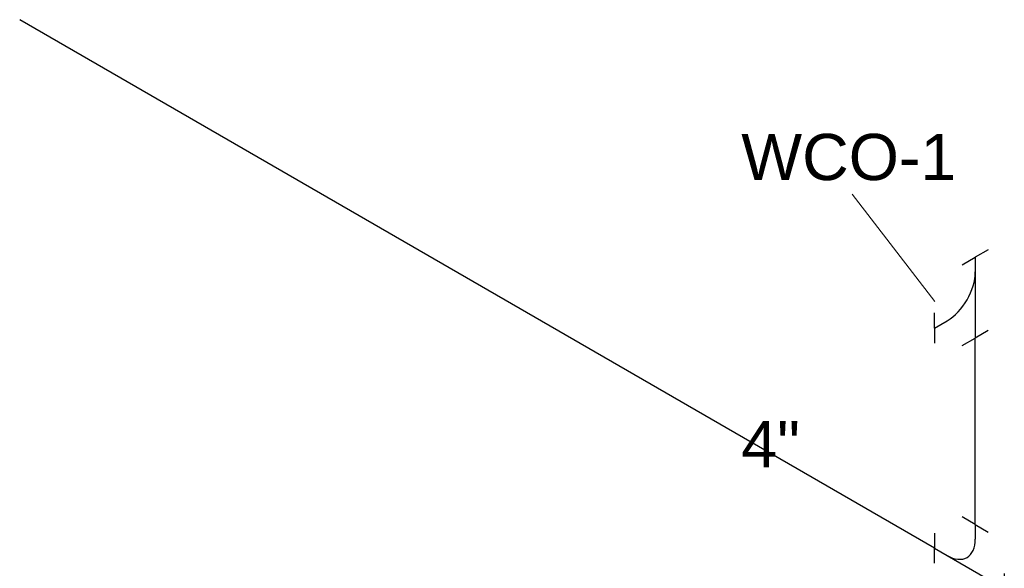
# Model space of a CAD drawing. Header units: inches. Extents: x -332 to 1204, y -60 to 270.
# Tile 74 of 91: x 377 to 473, y 106 to 160. Entities that reach past the tile are written whole.
import ezdxf

# ---------------------------------------------------------------- set-up
doc = ezdxf.new("R2010")
doc.units = ezdxf.units.IN
doc.header["$MEASUREMENT"] = 0
doc.layers.add('P-PIPE', color=3, linetype='Continuous', lineweight=30)
doc.layers.add('P-PIPE-IDEN', color=2, linetype='Continuous', lineweight=9)
doc.styles.add('Arial', font='arial.ttf', dxfattribs={"height": 4.5})

# ---------------------------------------------------------------- blocks, each defined once
blk = doc.blocks.new('Tee Sanitary - PVC - Sch 40 - DWV - Standard _WASTE_-V29-WASTE AND VENT RISER DIAGRAM')
at = {"layer": 'P-PIPE', "color": 203}
for p, q in [((-146.017, 110.401), (-147.29, 111.135)), ((-146.017, 110.401), (-146.017, 108.972)), ((-146.017, 110.401), (-144.745, 109.666)), ((-149.995, 109.574), (-149.995, 108.104)), ((-149.995, 108.104), (-148.757, 107.39)), ((-149.995, 106.635), (-149.995, 108.104)), ((-148.757, 107.39), (-144.426, 104.889)), ((-143.189, 105.645), (-143.189, 104.175)), ((-144.426, 104.889), (-143.189, 104.175)), ((-143.189, 102.705), (-143.189, 104.175))]:
    blk.add_line(p, q, dxfattribs=at)
blk.add_ellipse((-148.757, 110.554), major_axis=(-1.938, 3.356), ratio=0.57735, start_param=2.356194, end_param=3.926991, dxfattribs=at)
blk = doc.blocks.new('Tee Sanitary - PVC - Sch 40 - DWV - Standard _WASTE_-V30-WASTE AND VENT RISER DIAGRAM')
at = {"layer": 'P-PIPE', "color": 203}
for p, q in [((-144.745, 137.15), (-146.017, 136.416)), ((-147.29, 135.681), (-146.017, 136.416)), ((-146.017, 136.416), (-146.017, 134.987)), ((-146.017, 134.987), (-146.017, 129.986)), ((-149.995, 129.526), (-149.995, 130.996)), ((-149.995, 129.526), (-148.757, 130.241)), ((-149.995, 129.526), (-149.995, 128.057)), ((-146.017, 129.986), (-146.017, 128.557)), ((-147.29, 127.822), (-146.017, 128.557)), ((-144.745, 129.292), (-146.017, 128.557))]:
    blk.add_line(p, q, dxfattribs=at)
blk.add_ellipse((-148.757, 133.405), major_axis=(1.938, 3.356), ratio=0.57735, start_param=3.926991, end_param=5.497787, dxfattribs=at)

msp = doc.modelspace()

# ---------------------------------------------------------------- linework, layer by layer
at = {"layer": 'P-PIPE', "color": 203}
for p, q in [((465.805, 108.104), (376.71, 159.544)), ((469.783, 110.401), (469.783, 128.557))]:
    msp.add_line(p, q, dxfattribs=at)
at = {"layer": 'P-PIPE-IDEN'}
msp.add_line((465.836, 132.115), (457.795, 142.548), dxfattribs=at)

# ---------------------------------------------------------------- block references
at = {"layer": 'P-PIPE', "color": 203}
for name in ['Tee Sanitary - PVC - Sch 40 - DWV - Standard _WASTE_-V30-WASTE AND VENT RISER DIAGRAM', 'Tee Sanitary - PVC - Sch 40 - DWV - Standard _WASTE_-V29-WASTE AND VENT RISER DIAGRAM']:
    msp.add_blockref(name, (615.8, 0), dxfattribs=at)

# ---------------------------------------------------------------- texts
at = {"layer": 'P-PIPE-IDEN', "char_height": 4.5, "attachment_point": 1, "style": 'Arial'}
for s, insert, width in [('WCO-1', (446.986, 148.43), 26.058), ('4"', (446.986, 120.478), 6.969)]:
    msp.add_mtext(s, dxfattribs=dict(at, insert=insert, width=width))

doc.saveas('drawing.dxf')
